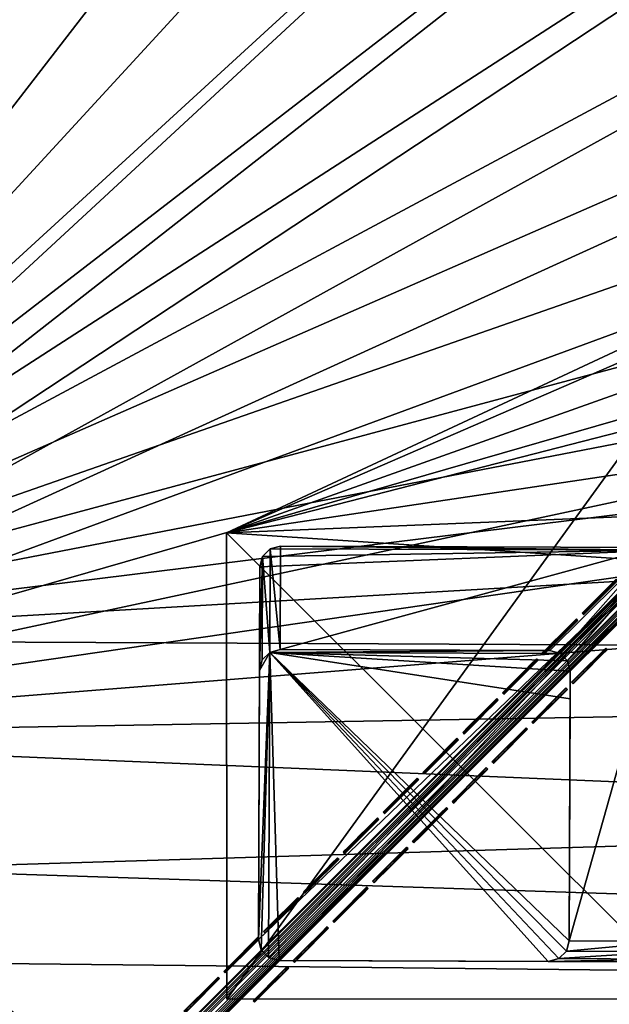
# Model space of a CAD drawing. Header units: inches. Extents: x 0 to 63.6, y -63.6 to 0.
# Tile 116 of 164: x 25.5 to 28.4, y -37.2 to -32.4. Entities that reach past the tile are written whole.
import ezdxf

# ---------------------------------------------------------------- set-up
doc = ezdxf.new("R2010")
doc.units = ezdxf.units.IN
doc.header["$LTSCALE"] = 0.03937
doc.header["$MEASUREMENT"] = 0
for name, color, linetype in [('A-FURN-3-ST', 151, 'Continuous'), ('A-FURN-3-ST-LG', 252, 'Continuous'), ('A-FURN-3-ST-LGHW', 32, 'Continuous'), ('A-FURN-3-ST-SEAM', 250, 'Continuous'), ('A-FURN-3-STITCH', 15, 'Continuous')]:
    doc.layers.add(name, color=color, linetype=linetype)

msp = doc.modelspace()

# ---------------------------------------------------------------- meshes
at = {"layer": 'A-FURN-3-ST'}
mesh = msp.add_polyface(dxfattribs=at)
corners = [(26.0828, -6.7997, 18), (26.2013, -6.541, 17.9626), (24.048, -5.9093, 18), (24.1571, -5.6465, 17.9626), (21.9827, -5.0918, 18), (22.0825, -4.8253, 17.9626), (19.8898, -4.3481, 18), (26.5247, -5.8336, 17.1854), (25.9911, -5.5505, 16.9008), (24.4551, -4.9281, 17.1854), (24.4131, -5.0298, 17.4505), (26.4791, -5.9337, 17.4505), (24.3462, -5.1913, 17.6781), (26.4064, -6.0927, 17.6781), (24.2588, -5.4016, 17.8528), (26.3117, -6.2998, 17.8528), (23.9584, -4.683, 16.9008), (22.2552, -4.3636, 17.6781), (22.1754, -4.5769, 17.8528), (25.9947, -5.5425, 5.5004), (23.9617, -4.6749, 5.5004), (24.4582, -4.9202, 5.3089), (26.5281, -5.8259, 5.3089), (26.483, -5.9244, 5.1466), (24.4167, -5.0203, 5.1466), (22.1955, -4.5214, 5), (24.3544, -5.1701, 5.0381), (24.2809, -5.3469, 5), (26.4155, -6.0719, 5.0381), (34.1974, -10.5535, 5), (20.4667, -33.8661, 5), (19.0823, -32.9604, 5), (32.2906, -9.3725, 5), (17.6579, -32.119, 5), (30.3431, -8.26, 5), (16.1964, -31.3437, 5), (28.3573, -7.2174, 5), (26.3357, -6.2459, 5), (14.7011, -30.6362, 5), (13.1748, -29.9978, 5), (11.621, -29.43, 5), (20.0821, -3.7705, 5), (17.9433, -3.0951, 5), (10.0428, -28.9338, 5), (15.7819, -2.496, 5), (8.4436, -28.5105, 5), (13.6006, -1.9742, 5), (6.8266, -28.1608, 5), (11.4021, -1.5301, 5), (5.1954, -27.8855, 5), (9.1892, -1.1643, 5), (20.8057, -33.3711, 18), (33.8683, -11.0656, 18), (19.3981, -32.4502, 18), (31.98, -9.8961, 18), (17.9498, -31.5948, 18), (30.0514, -8.7943, 18), (16.4639, -30.8066, 18), (28.0848, -7.7618, 18), (14.9434, -30.0873, 18), (13.3916, -29.4383, 18), (11.8117, -28.8611, 18), (17.7718, -3.6792, 18), (10.207, -28.3567, 18), (15.6313, -3.0859, 18), (8.581, -27.9264, 18), (13.4712, -2.569, 18), (6.9369, -27.571, 18), (11.294, -2.1292, 18), (5.2783, -27.2912, 18), (9.1026, -1.7669, 18)]
mesh.append_faces([[corners[k] for k in face] for face in [(0, 1, 2), (2, 1, 3), (2, 3, 4), (4, 3, 5), (4, 5, 6), (7, 8, 9), (7, 9, 10, 11), (11, 10, 12, 13), (13, 12, 14, 15), (15, 14, 3, 1), (8, 16, 9), (12, 17, 18, 14), (14, 18, 5, 3), (8, 19, 16), (16, 19, 20), (19, 21, 20), (22, 23, 24, 21), (25, 26, 27), (27, 26, 28), (23, 28, 26, 24), (29, 30, 31), (32, 31, 33), (34, 33, 35), (34, 35, 36), (36, 35, 37), (37, 35, 38), (37, 38, 27), (27, 38, 39), (27, 39, 25), (25, 39, 40), (25, 40, 41), (41, 40, 42), (42, 40, 43), (42, 43, 44), (44, 43, 45), (44, 45, 46), (46, 45, 47), (46, 47, 48), (48, 47, 49), (48, 49, 50), (51, 52, 53), (53, 54, 55), (55, 56, 57), (57, 56, 58), (57, 58, 0), (57, 0, 59), (59, 0, 2), (59, 2, 60), (60, 2, 4), (60, 4, 61), (61, 4, 6), (61, 6, 62), (61, 62, 63), (63, 62, 64), (63, 64, 65), (65, 64, 66), (65, 66, 67), (67, 66, 68), (67, 68, 69), (69, 68, 70)]])
mesh = msp.add_polyface(dxfattribs=at)
corners = [(31.98, -9.8961, 18), (32.1254, -9.6514, 17.9626), (30.0514, -8.7943, 18), (30.1879, -8.5447, 17.9626), (28.0848, -7.7618, 18), (28.2124, -7.5074, 17.9626), (26.0828, -6.7997, 18), (26.2013, -6.541, 17.9626), (32.5225, -8.9827, 17.1854), (31.8918, -8.5688, 16.9008), (30.5609, -7.8622, 17.1854), (30.5083, -7.9587, 17.4505), (32.4664, -9.0773, 17.4505), (30.4244, -8.1122, 17.6781), (32.3771, -9.2276, 17.6781), (30.3152, -8.312, 17.8528), (32.2608, -9.4234, 17.8528), (29.9602, -7.4945, 16.9008), (28.5609, -6.8121, 17.1854), (28.5117, -6.9104, 17.4505), (28.4334, -7.0668, 17.6781), (28.3313, -7.2704, 17.8528), (27.9926, -6.4881, 16.9008), (26.5247, -5.8336, 17.1854), (26.4791, -5.9337, 17.4505), (26.4064, -6.0927, 17.6781), (26.3117, -6.2998, 17.8528), (25.9911, -5.5505, 16.9008), (33.7895, -9.702, 5.5004), (31.8962, -8.5612, 5.5004), (29.9644, -7.4868, 5.5004), (27.9964, -6.4802, 5.5004), (25.9947, -5.5425, 5.5004), (32.5267, -8.9753, 5.3089), (30.5649, -7.8547, 5.3089), (28.5645, -6.8044, 5.3089), (26.5281, -5.8259, 5.3089), (24.4582, -4.9202, 5.3089), (32.4714, -9.0685, 5.1466), (30.5129, -7.9498, 5.1466), (28.516, -6.9013, 5.1466), (26.483, -5.9244, 5.1466), (24.2809, -5.3469, 5), (26.4155, -6.0719, 5.0381), (26.3357, -6.2459, 5), (28.4432, -7.0463, 5.0381), (28.3573, -7.2174, 5), (30.435, -8.0921, 5.0381), (30.3431, -8.26, 5), (32.3885, -9.208, 5.0381), (32.2906, -9.3725, 5), (20.4667, -33.8661, 5), (36.0611, -11.8014, 5), (21.8081, -34.8342, 5), (37.8792, -13.1147, 5), (34.1974, -10.5535, 5), (19.0823, -32.9604, 5), (17.6579, -32.119, 5), (22.1697, -34.3554, 18), (37.5144, -13.6021, 18), (35.7139, -12.3014, 18), (20.8057, -33.3711, 18), (33.8683, -11.0656, 18), (19.3981, -32.4502, 18), (17.9498, -31.5948, 18)]
mesh.append_faces([[corners[k] for k in face] for face in [(0, 1, 2), (2, 1, 3), (2, 3, 4), (4, 3, 5), (4, 5, 6), (6, 5, 7), (8, 9, 10), (8, 10, 11, 12), (12, 11, 13, 14), (14, 13, 15, 16), (16, 15, 3, 1), (9, 17, 10), (10, 17, 18), (10, 18, 19, 11), (11, 19, 20, 13), (13, 20, 21, 15), (15, 21, 5, 3), (17, 22, 18), (18, 22, 23), (18, 23, 24, 19), (19, 24, 25, 20), (20, 25, 26, 21), (21, 26, 7, 5), (22, 27, 23), (9, 28, 29), (9, 29, 17), (17, 29, 30), (17, 30, 22), (22, 30, 31), (22, 31, 27), (27, 31, 32), (29, 33, 34), (29, 34, 30), (30, 34, 35), (30, 35, 31), (31, 35, 36), (31, 36, 32), (32, 36, 37), (33, 38, 39, 34), (34, 39, 40, 35), (35, 40, 41, 36), (42, 43, 44), (44, 43, 45), (44, 45, 46), (46, 45, 47), (46, 47, 48), (48, 47, 49), (48, 49, 50), (38, 49, 47, 39), (39, 47, 45, 40), (40, 45, 43, 41), (51, 52, 53), (53, 52, 54), (52, 51, 55), (55, 56, 50), (50, 57, 48), (58, 59, 60), (58, 60, 61), (61, 60, 62), (63, 62, 0), (64, 0, 2)]])
mesh = msp.add_polyface(dxfattribs=at)
corners = [(44.2215, -19.4181, 18), (44.4228, -19.2169, 17.9626), (42.6233, -17.8756, 18), (42.8172, -17.6674, 17.9626), (40.9713, -16.3909, 18), (41.1577, -16.1759, 17.9626), (39.2676, -14.9658, 18), (39.4463, -14.7443, 17.9626), (37.5144, -13.6021, 18), (44.6103, -19.0293, 17.8528), (42.998, -17.4733, 17.8528), (44.2112, -17.8656, 16.9008), (42.595, -16.358, 16.9008), (43.3473, -17.0981, 17.1854), (41.6671, -15.5881, 17.1854), (41.5951, -15.6713, 17.4505), (43.2723, -17.1787, 17.4505), (41.4806, -15.8034, 17.6781), (43.1532, -17.3066, 17.6781), (41.3314, -15.9755, 17.8528), (40.9275, -14.9075, 16.9008), (39.9344, -14.1387, 17.1854), (39.8654, -14.2244, 17.4505), (39.7557, -14.3605, 17.6781), (39.6127, -14.5378, 17.8528), (39.2107, -13.5157, 16.9008), (44.2173, -17.8593, 5.5004), (42.6009, -16.3515, 5.5004), (40.9332, -14.9007, 5.5004), (39.2161, -13.5088, 5.5004), (43.353, -17.0919, 5.3089), (41.6726, -15.5817, 5.3089), (39.9397, -14.1321, 5.3089), (43.2792, -17.1712, 5.1466), (41.6017, -15.6636, 5.1466), (39.8716, -14.2164, 5.1466), (37.8792, -13.1147, 5), (39.7698, -14.3428, 5.0381), (39.6496, -14.4918, 5), (41.4954, -15.7862, 5.0381), (41.37, -15.9308, 5), (43.1686, -17.29, 5.0381), (43.0381, -17.4301, 5), (44.7874, -18.8522, 5.0381), (23.1039, -35.8627, 5), (44.652, -18.9876, 5), (46.2095, -20.6015, 5), (21.8081, -34.8342, 5), (47.7088, -22.2696, 5), (49.1478, -23.99, 5), (50.5249, -25.7604, 5), (51.8382, -27.5785, 5), (23.4872, -35.4011, 18), (51.3382, -27.9257, 18), (50.0376, -26.1252, 18), (48.6738, -24.372, 18), (47.2487, -22.6683, 18), (45.764, -21.0163, 18), (22.1697, -34.3554, 18)]
mesh.append_faces([[corners[k] for k in face] for face in [(0, 1, 2), (2, 1, 3), (2, 3, 4), (4, 3, 5), (4, 5, 6), (6, 5, 7), (6, 7, 8), (9, 10, 3, 1), (11, 12, 13), (13, 12, 14), (13, 14, 15, 16), (16, 15, 17, 18), (18, 17, 19, 10), (10, 19, 5, 3), (12, 20, 14), (14, 20, 21), (14, 21, 22, 15), (15, 22, 23, 17), (17, 23, 24, 19), (19, 24, 7, 5), (20, 25, 21), (11, 26, 12), (12, 26, 27), (12, 27, 20), (20, 27, 28), (20, 28, 25), (25, 28, 29), (26, 30, 27), (27, 30, 31), (27, 31, 28), (28, 31, 32), (28, 32, 29), (30, 33, 34, 31), (31, 34, 35, 32), (36, 37, 38), (38, 37, 39), (38, 39, 40), (40, 39, 41), (40, 41, 42), (42, 41, 43), (33, 41, 39, 34), (34, 39, 37, 35), (44, 42, 45), (44, 45, 46), (47, 36, 38), (38, 40, 47), (47, 40, 42), (46, 48, 44), (44, 48, 49), (44, 49, 50), (50, 51, 44), (52, 53, 54), (54, 55, 52), (52, 55, 56), (52, 56, 57), (57, 0, 52), (52, 0, 2), (52, 2, 4), (4, 6, 52), (58, 6, 8)]])
mesh = msp.add_polyface(dxfattribs=at)
corners = [(21.8081, -34.8342, 5), (43.0381, -17.4301, 5), (23.1039, -35.8627, 5), (25.7704, -37.8692, 17.9625), (27.1336, -38.8842, 18), (25.9718, -37.6679, 18), (24.5636, -36.7163, 17.9625), (24.7554, -36.506, 18), (23.3052, -35.62, 17.9625), (23.4872, -35.4011, 18), (21.9979, -34.5823, 17.9625), (22.1697, -34.3554, 18), (20.6445, -33.6057, 17.9625), (20.8057, -33.3711, 18), (20.4942, -33.8243, 17.8526), (21.8377, -34.7939, 17.8526), (23.1355, -35.8239, 17.8526), (24.3847, -36.9123, 17.8526), (25.5828, -38.0568, 17.8526), (26.7273, -39.2549, 17.8526), (26.9233, -39.0761, 17.9625), (20.3651, -34.0121, 17.6778), (21.7002, -34.9755, 17.6778), (22.9898, -35.9991, 17.6778), (24.2312, -37.0806, 17.6778), (25.4218, -38.2179, 17.6778), (21.5284, -35.2025, 17.1847), (20.7101, -34.6472, 16.9), (22.0543, -35.6561, 16.9), (22.8078, -36.218, 17.1847), (23.3495, -36.7273, 16.9), (24.0393, -37.2909, 17.1847), (24.5927, -37.8584, 16.9), (25.2204, -38.4192, 17.1847), (25.7812, -39.0469, 16.9), (25.2981, -38.3415, 17.45), (24.1134, -37.2098, 17.45), (22.878, -36.1335, 17.45), (21.5947, -35.1149, 17.45), (24.5927, -37.8584, 5.5), (23.3495, -36.7273, 5.5), (22.0543, -35.6561, 5.5), (20.7101, -34.6472, 5.5), (25.5475, -38.0921, 5), (26.5488, -39.4173, 5.0381), (25.4122, -38.2274, 5.0381), (24.3512, -36.9494, 5), (24.2223, -37.0908, 5.0381), (22.9815, -36.0098, 5.0381), (21.6926, -34.9867, 5.0381), (20.4667, -33.8661, 5), (21.5293, -35.2025, 5.3087), (22.8085, -36.2178, 5.3087), (24.0399, -37.2907, 5.3087), (25.2209, -38.4188, 5.3087), (25.7812, -39.0469, 5.5), (25.2975, -38.3421, 5.1464), (24.1129, -37.2106, 5.1464), (22.8778, -36.1345, 5.1464), (21.5947, -35.1161, 5.1464), (39.2676, -14.9658, 18)]
mesh.append_faces([[corners[k] for k in face] for face in [(0, 1, 2), (3, 4, 5), (3, 5, 6), (6, 5, 7), (6, 7, 8), (8, 7, 9), (8, 9, 10), (10, 9, 11), (10, 11, 12), (12, 11, 13), (12, 14, 15, 10), (10, 15, 16, 8), (8, 16, 17, 6), (6, 17, 18, 3), (3, 18, 19, 20), (14, 21, 22, 15), (15, 22, 23, 16), (16, 23, 24, 17), (17, 24, 25, 18), (26, 27, 28), (26, 28, 29), (29, 28, 30), (29, 30, 31), (31, 30, 32), (31, 32, 33), (33, 32, 34), (35, 25, 24, 36), (36, 24, 23, 37), (37, 23, 22, 38), (33, 35, 36, 31), (31, 36, 37, 29), (29, 37, 38, 26), (39, 34, 32), (39, 32, 40), (40, 32, 30), (40, 30, 41), (41, 30, 28), (41, 28, 42), (42, 28, 27), (43, 44, 45), (43, 45, 46), (46, 45, 47), (46, 47, 2), (2, 47, 48), (2, 48, 0), (0, 48, 49), (0, 49, 50), (42, 51, 41), (41, 51, 52), (41, 52, 40), (40, 52, 53), (40, 53, 39), (39, 53, 54), (39, 54, 55), (56, 54, 53, 57), (57, 53, 52, 58), (58, 52, 51, 59), (45, 56, 57, 47), (47, 57, 58, 48), (48, 58, 59, 49), (9, 60, 11)]])
mesh = msp.add_polyface(dxfattribs=at)
corners = [(62.1095, -52.2375, 5), (34.2097, -52.0186, 5), (33.6418, -50.4648, 5), (61.6654, -50.039, 5), (33.0034, -48.9386, 5), (61.1436, -47.8577, 5), (32.2959, -47.4432, 5), (31.5206, -45.9817, 5), (60.5445, -45.6963, 5), (30.6792, -44.5573, 5), (59.8691, -43.5576, 5), (29.7736, -43.173, 5), (28.8054, -41.8315, 5), (59.1182, -41.4441, 5), (27.7769, -40.5357, 5), (58.2927, -39.3587, 5), (26.6902, -39.2884, 5), (25.5475, -38.0921, 5), (57.3937, -37.3039, 5), (24.3512, -36.9494, 5), (23.1039, -35.8627, 5), (51.8382, -27.5785, 5), (53.0861, -29.4422, 5), (54.2671, -31.349, 5), (34.509, -51.9195, 17.9625), (34.7786, -51.8279, 18), (33.9362, -50.3518, 17.9625), (34.2013, -50.248, 18), (33.2923, -48.812, 17.9625), (33.5523, -48.6962, 18), (32.5785, -47.3033, 17.9625), (32.833, -47.1757, 18), (32.3413, -47.4223, 17.8526), (33.0499, -48.92, 17.8526), (33.6892, -50.4485, 17.8526), (34.2578, -52.0048, 17.8526), (32.8418, -49.0127, 17.6778), (33.477, -50.5316, 17.6778), (34.0421, -52.078, 17.6778), (32.5817, -49.1285, 17.1847), (33.0296, -50.2788, 16.9), (33.2119, -50.6354, 17.1847), (33.623, -51.8513, 16.9), (33.7725, -52.1696, 17.1847), (33.8765, -52.1343, 17.45), (33.3143, -50.5953, 17.45), (32.6821, -49.0838, 17.45), (33.623, -51.8513, 5.5), (33.0296, -50.2788, 5.5), (32.3628, -48.736, 5.5), (34.0285, -52.0801, 5.0381), (33.4637, -50.5345, 5.0381), (32.8287, -49.0164, 5.0381), (32.5815, -49.1265, 5.3087), (33.2117, -50.6332, 5.3087), (33.7723, -52.1672, 5.3087), (33.8749, -52.1323, 5.1464), (33.3126, -50.5937, 5.1464), (32.6805, -49.0824, 5.1464), (61.0706, -50.1684, 18), (60.5537, -48.0083, 18), (59.9604, -45.8678, 18), (32.0448, -45.6898, 18), (31.1894, -44.2415, 18), (59.2915, -43.7498, 18), (30.2686, -42.8339, 18), (58.5478, -41.6569, 18), (29.2843, -41.4699, 18), (28.2385, -40.1524, 18), (57.7303, -39.5916, 18), (27.1336, -38.8842, 18), (25.9718, -37.6679, 18), (56.8399, -37.5568, 18), (24.7554, -36.506, 18), (55.8778, -35.5548, 18), (23.4872, -35.4011, 18), (53.7435, -31.6596, 18), (52.574, -29.7713, 18), (51.3382, -27.9257, 18)]
mesh.append_faces([[corners[k] for k in face] for face in [(0, 1, 2), (3, 2, 4), (5, 4, 6), (5, 6, 7), (8, 7, 9), (10, 9, 11), (10, 11, 12), (13, 12, 14), (15, 14, 16), (15, 16, 17), (18, 17, 19), (18, 19, 20), (20, 21, 22), (20, 22, 23), (24, 25, 26), (26, 25, 27), (26, 27, 28), (28, 27, 29), (28, 29, 30), (30, 29, 31), (30, 32, 33, 28), (28, 33, 34, 26), (26, 34, 35, 24), (33, 36, 37, 34), (34, 37, 38, 35), (39, 40, 41), (41, 40, 42), (41, 42, 43), (44, 38, 37, 45), (45, 37, 36, 46), (43, 44, 45, 41), (41, 45, 46, 39), (47, 42, 48), (48, 42, 40), (48, 40, 49), (1, 50, 2), (2, 50, 51), (2, 51, 4), (4, 51, 52), (4, 52, 6), (48, 53, 54), (48, 54, 47), (47, 54, 55), (56, 55, 54, 57), (57, 54, 53, 58), (50, 56, 57, 51), (51, 57, 58, 52), (27, 59, 29), (29, 60, 31), (31, 61, 62), (62, 61, 63), (63, 64, 65), (65, 66, 67), (67, 66, 68), (68, 69, 70), (70, 69, 71), (71, 72, 73), (73, 74, 75), (76, 77, 75), (75, 77, 78)]])
mesh = msp.add_polyface(dxfattribs=at)
corners = [(56.8399, -37.5568, 18), (57.0986, -37.4383, 17.9626), (56.1322, -35.4272, 17.9626), (55.8778, -35.5548, 18), (55.0949, -33.4517, 17.9626), (54.8453, -33.5882, 18), (53.9882, -31.5142, 17.9626), (53.7435, -31.6596, 18), (52.8133, -29.6173, 17.9626), (57.5469, -37.2332, 17.6781), (56.5729, -35.2062, 17.6781), (56.3692, -35.3083, 17.8528), (57.3398, -37.328, 17.8528), (57.1516, -35.647, 16.9008), (56.1451, -33.6794, 16.9008), (56.8275, -35.0788, 17.1854), (55.7774, -33.0787, 17.1854), (55.6809, -33.1313, 17.4505), (56.7292, -35.1279, 17.4505), (55.5274, -33.2152, 17.6781), (55.3276, -33.3244, 17.8528), (55.0709, -31.7478, 16.9008), (54.6569, -31.1171, 17.1854), (54.5623, -31.1732, 17.4505), (54.412, -31.2625, 17.6781), (54.2162, -31.3788, 17.8528), (53.9302, -29.8548, 16.9008), (57.1594, -35.6432, 5.5004), (56.1528, -33.6752, 5.5004), (55.0784, -31.7434, 5.5004), (53.9377, -29.8501, 5.5004), (56.8352, -35.0751, 5.3089), (55.7849, -33.0747, 5.3089), (54.6643, -31.1129, 5.3089), (56.7383, -35.1236, 5.1466), (55.6899, -33.1267, 5.1466), (54.5711, -31.1682, 5.1466), (54.2671, -31.349, 5), (54.4316, -31.2511, 5.0381), (55.3796, -33.2965, 5), (55.5475, -33.2046, 5.0381), (56.4222, -35.2823, 5), (56.5933, -35.1964, 5.0381), (57.3937, -37.3039, 5), (62.1095, -52.2375, 5), (33.6418, -50.4648, 5), (61.6654, -50.039, 5), (33.0034, -48.9386, 5), (61.1436, -47.8577, 5), (31.5206, -45.9817, 5), (60.5445, -45.6963, 5), (30.6792, -44.5573, 5), (59.8691, -43.5576, 5), (28.8054, -41.8315, 5), (59.1182, -41.4441, 5), (27.7769, -40.5357, 5), (58.2927, -39.3587, 5), (25.5475, -38.0921, 5), (23.1039, -35.8627, 5), (34.7786, -51.8279, 18), (61.5104, -52.3456, 18), (34.2013, -50.248, 18), (61.0706, -50.1684, 18), (33.5523, -48.6962, 18), (60.5537, -48.0083, 18), (32.833, -47.1757, 18), (59.9604, -45.8678, 18), (31.1894, -44.2415, 18), (59.2915, -43.7498, 18), (30.2686, -42.8339, 18), (58.5478, -41.6569, 18), (28.2385, -40.1524, 18), (57.7303, -39.5916, 18), (25.9718, -37.6679, 18), (24.7554, -36.506, 18), (23.4872, -35.4011, 18)]
mesh.append_faces([[corners[k] for k in face] for face in [(0, 1, 2), (0, 2, 3), (3, 2, 4), (3, 4, 5), (5, 4, 6), (5, 6, 7), (7, 6, 8), (9, 10, 11, 12), (12, 11, 2, 1), (13, 14, 15), (15, 14, 16), (15, 16, 17, 18), (18, 17, 19, 10), (10, 19, 20, 11), (11, 20, 4, 2), (14, 21, 16), (16, 21, 22), (16, 22, 23, 17), (17, 23, 24, 19), (19, 24, 25, 20), (20, 25, 6, 4), (21, 26, 22), (13, 27, 28), (13, 28, 14), (14, 28, 29), (14, 29, 21), (21, 29, 30), (27, 31, 28), (28, 31, 32), (28, 32, 29), (29, 32, 33), (31, 34, 35, 32), (32, 35, 36, 33), (37, 38, 39), (39, 38, 40), (39, 40, 41), (41, 40, 42), (41, 42, 43), (34, 42, 40, 35), (35, 40, 38, 36), (44, 45, 46), (46, 47, 48), (48, 49, 50), (50, 51, 52), (52, 53, 54), (54, 55, 56), (56, 57, 43), (37, 39, 58), (58, 39, 41), (58, 41, 43), (59, 60, 61), (61, 60, 62), (63, 62, 64), (65, 64, 66), (67, 66, 68), (69, 68, 70), (71, 70, 72), (73, 72, 0), (74, 0, 3), (75, 3, 5), (75, 5, 7)]])
at = {"layer": 'A-FURN-3-ST-LG'}
mesh = msp.add_polyface(dxfattribs=at)
corners = [(28.6156, -34.9676, 4.8029), (26.7665, -34.9472, 4.8029), (28.5658, -34.9541, 4.8029), (26.7165, -34.9604, 4.8029), (26.6798, -34.9971, 4.8029), (26.6662, -35.0473, 4.8029), (26.6593, -36.8455, 4.8029), (26.6725, -36.8955, 4.8029), (26.7089, -36.9322, 4.8029), (26.7588, -36.9458, 4.8029), (28.5571, -36.9527, 4.8029), (28.6074, -36.9396, 4.8029), (28.6443, -36.9031, 4.8029), (28.6579, -36.8532, 4.8029), (28.6648, -35.0538, 4.8029), (28.6518, -35.004, 4.8029), (26.7089, -36.9322, 0.0066), (26.7588, -36.9458, 0.0066), (26.6725, -36.8955, 0.0066), (26.6593, -36.8455, 0.0066), (28.0574, -36.9508, 0.0066), (28.1077, -36.9376, 0.0066), (28.1447, -36.9012, 0.0066), (28.1583, -36.8513, 0.0066), (26.7646, -35.4469, 0.0066), (26.7146, -35.4601, 0.0066), (26.6779, -35.4968, 0.0066), (26.6643, -35.547, 0.0066), (28.0643, -35.4519, 0.0066), (28.114, -35.4653, 0.0066), (28.1502, -35.5018, 0.0066), (28.1633, -35.5516, 0.0066), (28.1628, -35.6841, 0.0066)]
mesh.append_faces([[corners[k] for k in face] for face in [(17, 9, 16), (9, 8, 16), (19, 18, 6), (18, 7, 6), (9, 17, 10), (17, 20, 10), (10, 20, 11), (20, 21, 11), (11, 21, 12), (21, 22, 12), (12, 22, 13), (22, 23, 13), (1, 24, 3), (24, 25, 3), (3, 25, 4), (25, 26, 4), (5, 4, 27), (4, 26, 27), (27, 19, 5), (19, 6, 5), (28, 24, 2), (24, 1, 2), (28, 2, 29), (2, 0, 29), (29, 0, 30), (0, 15, 30), (30, 15, 31), (15, 14, 31), (31, 14, 23), (14, 13, 23)]])
mesh.append_faces([[corners[k] for k in face] for face in [(31, 32, 25)]], dxfattribs={"vtx0": -1, "vtx1": -1})
mesh.append_faces([[corners[k] for k in face] for face in [(32, 31, 23), (32, 23, 25)]], dxfattribs={"vtx0": -1, "vtx2": -1})
mesh.append_faces([[corners[k] for k in face] for face in [(2, 1, 0), (16, 8, 18), (24, 28, 25), (23, 22, 25)]], dxfattribs={"vtx1": -1})
mesh.append_faces([[corners[k] for k in face] for face in [(1, 3, 0), (3, 4, 0), (4, 5, 0), (5, 6, 0), (6, 7, 0), (7, 8, 0), (8, 9, 0), (9, 10, 0), (10, 11, 0), (11, 12, 0), (12, 13, 0), (13, 14, 0), (28, 29, 25), (29, 30, 25), (22, 21, 25), (21, 20, 25), (20, 17, 25), (17, 16, 25), (16, 18, 25), (18, 19, 25), (19, 27, 25)]], dxfattribs={"vtx1": -1, "vtx2": -1})
mesh.append_faces([[corners[k] for k in face] for face in [(14, 15, 0), (8, 7, 18), (30, 31, 25), (27, 26, 25)]], dxfattribs={"vtx2": -1})
at = {"layer": 'A-FURN-3-ST-LGHW'}
mesh = msp.add_polyface(dxfattribs=at)
corners = [(26.5058, -34.8839, 5.0066), (28.8849, -33.8516, 5.0066), (28.5409, -33.9333, 5.0066), (29.2332, -33.9127, 5.0066), (29.5288, -34.1069, 5.0066), (29.7233, -34.4022, 5.0066), (29.7849, -34.7504, 5.0066), (29.7037, -35.0947, 5.0066), (28.7557, -37.1309, 5.0066), (26.5072, -37.1324, 5.0066), (28.5409, -33.9333, 4.7568), (28.8849, -33.8516, 4.7568), (29.2332, -33.9127, 4.7568), (29.5288, -34.1069, 4.7568), (29.7233, -34.4022, 4.7568), (29.7849, -34.7504, 4.7568), (29.7037, -35.0947, 4.7568), (26.5058, -34.8839, 4.7568), (26.5072, -37.1324, 4.7568), (28.7557, -37.1309, 4.7568)]
mesh.append_faces([[corners[k] for k in face] for face in [(1, 10, 2), (1, 11, 10), (3, 11, 1), (3, 12, 11), (4, 12, 3), (4, 13, 12), (5, 13, 4), (5, 14, 13), (6, 14, 5), (6, 15, 14), (16, 6, 7), (16, 15, 6), (19, 7, 8), (19, 16, 7), (0, 10, 17), (0, 2, 10)]])
mesh.append_faces([[corners[k] for k in face] for face in [(0, 1, 2), (11, 17, 10), (18, 8, 9), (17, 9, 0)]], dxfattribs={"vtx0": -1})
mesh.append_faces([[corners[k] for k in face] for face in [(0, 3, 1), (0, 4, 3), (0, 5, 4), (0, 6, 5), (0, 7, 6), (0, 8, 7), (11, 18, 17), (11, 19, 18), (11, 16, 19), (11, 15, 16), (11, 14, 15), (11, 13, 14)]], dxfattribs={"vtx0": -1, "vtx2": -1})
mesh.append_faces([[corners[k] for k in face] for face in [(0, 9, 8), (11, 12, 13), (18, 19, 8), (17, 18, 9)]], dxfattribs={"vtx2": -1})
at = {"layer": 'A-FURN-3-ST-SEAM'}
mesh = msp.add_polyface(dxfattribs=at)
corners = [(28.5408, -35.1695, 18), (31.0638, -32.6365, 18.0255), (28.5358, -35.1646, 18.0255), (26.0128, -37.6976, 18), (26.0078, -37.6926, 18.0255), (25.9636, -37.6484, 18.0459), (25.9884, -37.6732, 18.0472), (28.5164, -35.1451, 18.0472), (28.4916, -35.1203, 18.0459), (31.0444, -32.6171, 18.0472), (31.0196, -32.5923, 18.0459), (31.009, -32.5818, 18.0362), (28.481, -35.1098, 18.0362), (25.953, -37.6378, 18.0362), (25.7913, -37.778, 17.9835), (25.7924, -37.7838, 18.0003), (25.9457, -37.6305, 18.0217), (25.9422, -37.627, 18.0045), (28.4737, -35.1025, 18.0217), (28.4702, -35.099, 18.0045), (31.0017, -32.5744, 18.0217), (30.9983, -32.571, 18.0045), (30.9994, -32.5721, 17.9868), (28.4714, -35.1001, 17.9868), (25.9434, -37.6282, 17.9868), (25.7948, -37.7767, 17.9661), (25.994, -37.6787, 17.9563), (25.9821, -37.6669, 17.9505), (28.5101, -35.1389, 17.9505), (28.522, -35.1507, 17.9563), (31.0381, -32.6109, 17.9505), (31.05, -32.6227, 17.9563), (31.0597, -32.6325, 17.9675), (28.5317, -35.1605, 17.9675), (26.0037, -37.6885, 17.9675), (26.0103, -37.6951, 17.9826), (28.5383, -35.1671, 17.9826), (31.0688, -32.6415, 18), (31.0256, -32.5984, 17.9515), (28.4976, -35.1264, 17.9515), (25.9696, -37.6544, 17.9515), (31.0142, -32.587, 17.9588), (28.4862, -35.115, 17.9588), (31.0555, -32.6283, 18.039), (28.5275, -35.1563, 18.039), (25.9582, -37.643, 17.9588), (25.9995, -37.6843, 18.039)]
mesh.append_faces([[corners[k] for k in face] for face in [(0, 1, 2), (0, 2, 3), (3, 2, 4), (5, 6, 7, 8), (8, 7, 9, 10), (10, 11, 12, 8), (8, 12, 13, 5), (14, 15, 16, 17), (17, 16, 18, 19), (19, 18, 20, 21), (21, 22, 23, 19), (19, 23, 24, 17), (17, 24, 25, 14), (26, 27, 28, 29), (29, 28, 30, 31), (31, 32, 33, 29), (29, 33, 34, 26), (3, 35, 0), (0, 35, 36), (0, 36, 37), (38, 30, 28, 39), (39, 28, 27, 40), (23, 22, 41, 42), (42, 41, 38, 39), (12, 11, 20, 18), (2, 1, 43, 44), (44, 43, 9, 7), (35, 34, 33, 36), (40, 45, 42, 39), (45, 24, 23, 42), (16, 13, 12, 18), (6, 46, 44, 7), (46, 4, 2, 44)]])
at = {"layer": 'A-FURN-3-STITCH'}
mesh = msp.add_polymesh((7, 4), dxfattribs=at)
for k, corner in enumerate([(28.2205, -35.2711, 18.0001), (28.2224, -35.2729, 18), (28.2261, -35.2766, 18), (28.2279, -35.2785, 18.0001), (28.2477, -35.244, 18.0077), (28.2495, -35.2458, 18.0122), (28.2532, -35.2495, 18.0122), (28.255, -35.2514, 18.0077), (28.2751, -35.2165, 18.0123), (28.277, -35.2184, 18.0168), (28.2806, -35.2221, 18.0168), (28.2825, -35.2239, 18.0123), (28.3028, -35.1889, 18.0138), (28.3046, -35.1907, 18.0183), (28.3083, -35.1944, 18.0183), (28.3101, -35.1963, 18.0138), (28.3304, -35.1613, 18.0123), (28.3322, -35.1631, 18.0168), (28.3359, -35.1668, 18.0168), (28.3377, -35.1686, 18.0123), (28.3578, -35.1338, 18.0077), (28.3597, -35.1357, 18.0122), (28.3634, -35.1393, 18.0122), (28.3652, -35.1412, 18.0077), (28.385, -35.1067, 18.0001), (28.3868, -35.1085, 18.0001), (28.3905, -35.1122, 18.0001), (28.3923, -35.1141, 18.0001)]):
    mesh.set_mesh_vertex(divmod(k, 4), corner)
mesh = msp.add_polymesh((7, 4), dxfattribs=at)
for k, corner in enumerate([(28.0285, -35.4631, 18.0001), (28.0304, -35.4649, 18), (28.0341, -35.4686, 18), (28.0359, -35.4705, 18.0001), (28.0557, -35.436, 18.0077), (28.0575, -35.4378, 18.0122), (28.0612, -35.4415, 18.0122), (28.063, -35.4434, 18.0077), (28.0831, -35.4085, 18.0123), (28.085, -35.4104, 18.0168), (28.0886, -35.4141, 18.0168), (28.0905, -35.4159, 18.0123), (28.1108, -35.3809, 18.0138), (28.1126, -35.3827, 18.0183), (28.1163, -35.3864, 18.0183), (28.1181, -35.3883, 18.0138), (28.1384, -35.3533, 18.0123), (28.1402, -35.3551, 18.0168), (28.1439, -35.3588, 18.0168), (28.1457, -35.3606, 18.0123), (28.1658, -35.3258, 18.0077), (28.1677, -35.3277, 18.0122), (28.1714, -35.3313, 18.0122), (28.1732, -35.3332, 18.0077), (28.193, -35.2987, 18.0001), (28.1948, -35.3005, 18.0001), (28.1985, -35.3042, 18.0001), (28.2003, -35.3061, 18.0001)]):
    mesh.set_mesh_vertex(divmod(k, 4), corner)
mesh = msp.add_polymesh((7, 4), dxfattribs=at)
for k, corner in enumerate([(28.1697, -35.6043, 18.0001), (28.1716, -35.6061, 18), (28.1753, -35.6098, 18), (28.1771, -35.6117, 18.0001), (28.1969, -35.5772, 18.0077), (28.1987, -35.579, 18.0122), (28.2024, -35.5827, 18.0122), (28.2042, -35.5845, 18.0077), (28.2243, -35.5497, 18.0123), (28.2262, -35.5516, 18.0168), (28.2298, -35.5553, 18.0168), (28.2317, -35.5571, 18.0123), (28.2519, -35.5221, 18.0138), (28.2538, -35.5239, 18.0183), (28.2575, -35.5276, 18.0183), (28.2593, -35.5295, 18.0138), (28.2796, -35.4945, 18.0123), (28.2814, -35.4963, 18.0168), (28.2851, -35.5, 18.0168), (28.2869, -35.5018, 18.0123), (28.307, -35.467, 18.0077), (28.3089, -35.4689, 18.0122), (28.3126, -35.4725, 18.0122), (28.3144, -35.4744, 18.0077), (28.3342, -35.4399, 18.0001), (28.336, -35.4417, 18.0001), (28.3397, -35.4454, 18.0001), (28.3415, -35.4473, 18.0001)]):
    mesh.set_mesh_vertex(divmod(k, 4), corner)
mesh = msp.add_polymesh((7, 4), dxfattribs=at)
for k, corner in enumerate([(27.8365, -35.6551, 18.0001), (27.8384, -35.657, 18), (27.8421, -35.6606, 18), (27.8439, -35.6625, 18.0001), (27.8637, -35.628, 18.0077), (27.8655, -35.6298, 18.0122), (27.8692, -35.6335, 18.0122), (27.871, -35.6354, 18.0077), (27.8911, -35.6005, 18.0123), (27.893, -35.6024, 18.0168), (27.8966, -35.6061, 18.0168), (27.8985, -35.6079, 18.0123), (27.9188, -35.5729, 18.0138), (27.9206, -35.5747, 18.0183), (27.9243, -35.5784, 18.0183), (27.9261, -35.5803, 18.0138), (27.9464, -35.5453, 18.0123), (27.9482, -35.5471, 18.0168), (27.9519, -35.5508, 18.0168), (27.9537, -35.5526, 18.0123), (27.9738, -35.5178, 18.0077), (27.9757, -35.5197, 18.0122), (27.9794, -35.5233, 18.0122), (27.9812, -35.5252, 18.0077), (28.001, -35.4907, 18.0001), (28.0028, -35.4925, 18.0001), (28.0065, -35.4962, 18.0001), (28.0083, -35.4981, 18.0001)]):
    mesh.set_mesh_vertex(divmod(k, 4), corner)
mesh = msp.add_polymesh((7, 4), dxfattribs=at)
for k, corner in enumerate([(27.9777, -35.7963, 18.0001), (27.9796, -35.7981, 18), (27.9833, -35.8018, 18), (27.9851, -35.8037, 18.0001), (28.0049, -35.7692, 18.0077), (28.0067, -35.771, 18.0122), (28.0104, -35.7747, 18.0122), (28.0122, -35.7765, 18.0077), (28.0323, -35.7417, 18.0123), (28.0342, -35.7436, 18.0168), (28.0378, -35.7473, 18.0168), (28.0397, -35.7491, 18.0123), (28.0599, -35.7141, 18.0138), (28.0618, -35.7159, 18.0183), (28.0655, -35.7196, 18.0183), (28.0673, -35.7215, 18.0138), (28.0876, -35.6865, 18.0123), (28.0894, -35.6883, 18.0168), (28.0931, -35.692, 18.0168), (28.0949, -35.6938, 18.0123), (28.115, -35.659, 18.0077), (28.1169, -35.6609, 18.0122), (28.1206, -35.6645, 18.0122), (28.1224, -35.6664, 18.0077), (28.1421, -35.6319, 18.0001), (28.144, -35.6337, 18.0001), (28.1477, -35.6374, 18.0001), (28.1495, -35.6393, 18.0001)]):
    mesh.set_mesh_vertex(divmod(k, 4), corner)
mesh = msp.add_polymesh((7, 4), dxfattribs=at)
for k, corner in enumerate([(27.6445, -35.8471, 18.0001), (27.6464, -35.849, 18), (27.6501, -35.8526, 18), (27.6519, -35.8545, 18.0001), (27.6717, -35.82, 18.0077), (27.6735, -35.8218, 18.0122), (27.6772, -35.8255, 18.0122), (27.679, -35.8274, 18.0077), (27.6991, -35.7925, 18.0123), (27.701, -35.7944, 18.0168), (27.7046, -35.7981, 18.0168), (27.7065, -35.7999, 18.0123), (27.7268, -35.7649, 18.0138), (27.7286, -35.7667, 18.0183), (27.7323, -35.7704, 18.0183), (27.7341, -35.7723, 18.0138), (27.7544, -35.7373, 18.0123), (27.7562, -35.7391, 18.0168), (27.7599, -35.7428, 18.0168), (27.7617, -35.7446, 18.0123), (27.7818, -35.7098, 18.0077), (27.7837, -35.7117, 18.0122), (27.7874, -35.7153, 18.0122), (27.7892, -35.7172, 18.0077), (27.809, -35.6827, 18.0001), (27.8108, -35.6845, 18.0001), (27.8145, -35.6882, 18.0001), (27.8163, -35.6901, 18.0001)]):
    mesh.set_mesh_vertex(divmod(k, 4), corner)
mesh = msp.add_polymesh((7, 4), dxfattribs=at)
for k, corner in enumerate([(27.7857, -35.9883, 18.0001), (27.7876, -35.9901, 18), (27.7913, -35.9938, 18), (27.7931, -35.9957, 18.0001), (27.8129, -35.9612, 18.0077), (27.8147, -35.963, 18.0122), (27.8184, -35.9667, 18.0122), (27.8202, -35.9685, 18.0077), (27.8403, -35.9337, 18.0123), (27.8422, -35.9356, 18.0168), (27.8458, -35.9393, 18.0168), (27.8477, -35.9411, 18.0123), (27.8679, -35.9061, 18.0138), (27.8698, -35.9079, 18.0183), (27.8735, -35.9116, 18.0183), (27.8753, -35.9135, 18.0138), (27.8956, -35.8785, 18.0123), (27.8974, -35.8803, 18.0168), (27.9011, -35.884, 18.0168), (27.9029, -35.8858, 18.0123), (27.923, -35.851, 18.0077), (27.9249, -35.8529, 18.0122), (27.9286, -35.8565, 18.0122), (27.9304, -35.8584, 18.0077), (27.9501, -35.8239, 18.0001), (27.952, -35.8257, 18.0001), (27.9557, -35.8294, 18.0001), (27.9575, -35.8313, 18.0001)]):
    mesh.set_mesh_vertex(divmod(k, 4), corner)
mesh = msp.add_polymesh((7, 4), dxfattribs=at)
for k, corner in enumerate([(27.4525, -36.0391, 18.0001), (27.4544, -36.041, 18), (27.4581, -36.0446, 18), (27.4599, -36.0465, 18.0001), (27.4797, -36.012, 18.0077), (27.4815, -36.0138, 18.0122), (27.4852, -36.0175, 18.0122), (27.487, -36.0194, 18.0077), (27.5071, -35.9845, 18.0123), (27.509, -35.9864, 18.0168), (27.5126, -35.9901, 18.0168), (27.5145, -35.9919, 18.0123), (27.5348, -35.9569, 18.0138), (27.5366, -35.9587, 18.0183), (27.5403, -35.9624, 18.0183), (27.5421, -35.9643, 18.0138), (27.5624, -35.9293, 18.0123), (27.5642, -35.9311, 18.0168), (27.5679, -35.9348, 18.0168), (27.5697, -35.9366, 18.0123), (27.5898, -35.9018, 18.0077), (27.5917, -35.9037, 18.0122), (27.5954, -35.9073, 18.0122), (27.5972, -35.9092, 18.0077), (27.617, -35.8747, 18.0001), (27.6188, -35.8765, 18.0001), (27.6225, -35.8802, 18.0001), (27.6243, -35.8821, 18.0001)]):
    mesh.set_mesh_vertex(divmod(k, 4), corner)
mesh = msp.add_polymesh((7, 4), dxfattribs=at)
for k, corner in enumerate([(27.5937, -36.1803, 18.0001), (27.5956, -36.1821, 18), (27.5993, -36.1858, 18), (27.6011, -36.1877, 18.0001), (27.6209, -36.1532, 18.0077), (27.6227, -36.155, 18.0122), (27.6264, -36.1587, 18.0122), (27.6282, -36.1606, 18.0077), (27.6483, -36.1257, 18.0123), (27.6502, -36.1276, 18.0168), (27.6538, -36.1313, 18.0168), (27.6557, -36.1331, 18.0123), (27.6759, -36.0981, 18.0138), (27.6778, -36.0999, 18.0183), (27.6815, -36.1036, 18.0183), (27.6833, -36.1055, 18.0138), (27.7036, -36.0705, 18.0123), (27.7054, -36.0723, 18.0168), (27.7091, -36.076, 18.0168), (27.7109, -36.0778, 18.0123), (27.731, -36.043, 18.0077), (27.7329, -36.0449, 18.0122), (27.7366, -36.0485, 18.0122), (27.7384, -36.0504, 18.0077), (27.7581, -36.0159, 18.0001), (27.76, -36.0177, 18.0001), (27.7637, -36.0214, 18.0001), (27.7655, -36.0233, 18.0001)]):
    mesh.set_mesh_vertex(divmod(k, 4), corner)
mesh = msp.add_polymesh((7, 4), dxfattribs=at)
for k, corner in enumerate([(27.2605, -36.2311, 18.0001), (27.2624, -36.233, 18), (27.2661, -36.2366, 18), (27.2679, -36.2385, 18.0001), (27.2877, -36.204, 18.0077), (27.2895, -36.2058, 18.0122), (27.2932, -36.2095, 18.0122), (27.295, -36.2114, 18.0077), (27.3151, -36.1765, 18.0123), (27.317, -36.1784, 18.0168), (27.3206, -36.1821, 18.0168), (27.3225, -36.1839, 18.0123), (27.3428, -36.1489, 18.0138), (27.3446, -36.1507, 18.0183), (27.3483, -36.1544, 18.0183), (27.3501, -36.1563, 18.0138), (27.3704, -36.1213, 18.0123), (27.3722, -36.1231, 18.0168), (27.3759, -36.1268, 18.0168), (27.3777, -36.1286, 18.0123), (27.3978, -36.0938, 18.0077), (27.3997, -36.0957, 18.0122), (27.4034, -36.0993, 18.0122), (27.4052, -36.1012, 18.0077), (27.425, -36.0667, 18.0001), (27.4268, -36.0685, 18.0001), (27.4305, -36.0722, 18.0001), (27.4323, -36.0741, 18.0001)]):
    mesh.set_mesh_vertex(divmod(k, 4), corner)
mesh = msp.add_polymesh((7, 4), dxfattribs=at)
for k, corner in enumerate([(27.4017, -36.3723, 18.0001), (27.4036, -36.3741, 18), (27.4073, -36.3778, 18), (27.4091, -36.3797, 18.0001), (27.4289, -36.3452, 18.0077), (27.4307, -36.347, 18.0122), (27.4344, -36.3507, 18.0122), (27.4362, -36.3526, 18.0077), (27.4563, -36.3177, 18.0123), (27.4582, -36.3196, 18.0168), (27.4618, -36.3233, 18.0168), (27.4637, -36.3251, 18.0123), (27.4839, -36.2901, 18.0138), (27.4858, -36.2919, 18.0183), (27.4895, -36.2956, 18.0183), (27.4913, -36.2975, 18.0138), (27.5116, -36.2625, 18.0123), (27.5134, -36.2643, 18.0168), (27.5171, -36.268, 18.0168), (27.5189, -36.2698, 18.0123), (27.539, -36.235, 18.0077), (27.5409, -36.2369, 18.0122), (27.5446, -36.2405, 18.0122), (27.5464, -36.2424, 18.0077), (27.5661, -36.2079, 18.0001), (27.568, -36.2097, 18.0001), (27.5717, -36.2134, 18.0001), (27.5735, -36.2153, 18.0001)]):
    mesh.set_mesh_vertex(divmod(k, 4), corner)
mesh = msp.add_polymesh((7, 4), dxfattribs=at)
for k, corner in enumerate([(27.0685, -36.4231, 18.0001), (27.0704, -36.425, 18), (27.0741, -36.4286, 18), (27.0759, -36.4305, 18.0001), (27.0957, -36.396, 18.0077), (27.0975, -36.3978, 18.0122), (27.1012, -36.4015, 18.0122), (27.103, -36.4034, 18.0077), (27.1231, -36.3685, 18.0123), (27.125, -36.3704, 18.0168), (27.1286, -36.3741, 18.0168), (27.1305, -36.3759, 18.0123), (27.1508, -36.3409, 18.0138), (27.1526, -36.3427, 18.0183), (27.1563, -36.3464, 18.0183), (27.1581, -36.3483, 18.0138), (27.1784, -36.3133, 18.0123), (27.1802, -36.3151, 18.0168), (27.1839, -36.3188, 18.0168), (27.1857, -36.3206, 18.0123), (27.2058, -36.2858, 18.0077), (27.2077, -36.2877, 18.0122), (27.2114, -36.2913, 18.0122), (27.2132, -36.2932, 18.0077), (27.233, -36.2587, 18.0001), (27.2348, -36.2605, 18.0001), (27.2385, -36.2642, 18.0001), (27.2403, -36.2661, 18.0001)]):
    mesh.set_mesh_vertex(divmod(k, 4), corner)
mesh = msp.add_polymesh((7, 4), dxfattribs=at)
for k, corner in enumerate([(27.2097, -36.5643, 18.0001), (27.2116, -36.5661, 18), (27.2153, -36.5698, 18), (27.2171, -36.5717, 18.0001), (27.2369, -36.5372, 18.0077), (27.2387, -36.539, 18.0122), (27.2424, -36.5427, 18.0122), (27.2442, -36.5446, 18.0077), (27.2643, -36.5097, 18.0123), (27.2662, -36.5116, 18.0168), (27.2698, -36.5153, 18.0168), (27.2717, -36.5171, 18.0123), (27.2919, -36.4821, 18.0138), (27.2938, -36.4839, 18.0183), (27.2975, -36.4876, 18.0183), (27.2993, -36.4895, 18.0138), (27.3196, -36.4545, 18.0123), (27.3214, -36.4563, 18.0168), (27.3251, -36.46, 18.0168), (27.3269, -36.4618, 18.0123), (27.347, -36.427, 18.0077), (27.3489, -36.4289, 18.0122), (27.3526, -36.4325, 18.0122), (27.3544, -36.4344, 18.0077), (27.3741, -36.3999, 18.0001), (27.376, -36.4017, 18.0001), (27.3797, -36.4054, 18.0001), (27.3815, -36.4073, 18.0001)]):
    mesh.set_mesh_vertex(divmod(k, 4), corner)
mesh = msp.add_polymesh((7, 4), dxfattribs=at)
for k, corner in enumerate([(26.8765, -36.6151, 18.0001), (26.8784, -36.617, 18), (26.8821, -36.6206, 18), (26.8839, -36.6225, 18.0001), (26.9037, -36.588, 18.0077), (26.9055, -36.5898, 18.0122), (26.9092, -36.5935, 18.0122), (26.911, -36.5954, 18.0077), (26.9311, -36.5605, 18.0123), (26.933, -36.5624, 18.0168), (26.9366, -36.5661, 18.0168), (26.9385, -36.5679, 18.0123), (26.9587, -36.5329, 18.0138), (26.9606, -36.5347, 18.0183), (26.9643, -36.5384, 18.0183), (26.9661, -36.5403, 18.0138), (26.9864, -36.5053, 18.0123), (26.9882, -36.5071, 18.0168), (26.9919, -36.5108, 18.0168), (26.9937, -36.5126, 18.0123), (27.0138, -36.4778, 18.0077), (27.0157, -36.4797, 18.0122), (27.0194, -36.4833, 18.0122), (27.0212, -36.4852, 18.0077), (27.041, -36.4507, 18.0001), (27.0428, -36.4525, 18.0001), (27.0465, -36.4562, 18.0001), (27.0483, -36.4581, 18.0001)]):
    mesh.set_mesh_vertex(divmod(k, 4), corner)
mesh = msp.add_polymesh((7, 4), dxfattribs=at)
for k, corner in enumerate([(27.0177, -36.7563, 18.0001), (27.0196, -36.7581, 18), (27.0233, -36.7618, 18), (27.0251, -36.7637, 18.0001), (27.0449, -36.7292, 18.0077), (27.0467, -36.731, 18.0122), (27.0504, -36.7347, 18.0122), (27.0522, -36.7366, 18.0077), (27.0723, -36.7017, 18.0123), (27.0742, -36.7036, 18.0168), (27.0778, -36.7073, 18.0168), (27.0797, -36.7091, 18.0123), (27.0999, -36.6741, 18.0138), (27.1018, -36.6759, 18.0183), (27.1055, -36.6796, 18.0183), (27.1073, -36.6815, 18.0138), (27.1276, -36.6465, 18.0123), (27.1294, -36.6483, 18.0168), (27.1331, -36.652, 18.0168), (27.1349, -36.6538, 18.0123), (27.155, -36.619, 18.0077), (27.1569, -36.6209, 18.0122), (27.1606, -36.6245, 18.0122), (27.1624, -36.6264, 18.0077), (27.1821, -36.5919, 18.0001), (27.184, -36.5937, 18.0001), (27.1877, -36.5974, 18.0001), (27.1895, -36.5993, 18.0001)]):
    mesh.set_mesh_vertex(divmod(k, 4), corner)
mesh = msp.add_polymesh((7, 4), dxfattribs=at)
for k, corner in enumerate([(26.6845, -36.8071, 18.0001), (26.6864, -36.809, 18), (26.6901, -36.8126, 18), (26.6919, -36.8145, 18.0001), (26.7117, -36.78, 18.0077), (26.7135, -36.7818, 18.0122), (26.7172, -36.7855, 18.0122), (26.719, -36.7874, 18.0077), (26.7391, -36.7525, 18.0123), (26.741, -36.7544, 18.0168), (26.7446, -36.7581, 18.0168), (26.7465, -36.7599, 18.0123), (26.7667, -36.7249, 18.0138), (26.7686, -36.7267, 18.0183), (26.7723, -36.7304, 18.0183), (26.7741, -36.7323, 18.0138), (26.7944, -36.6973, 18.0123), (26.7962, -36.6991, 18.0168), (26.7999, -36.7028, 18.0168), (26.8017, -36.7046, 18.0123), (26.8218, -36.6698, 18.0077), (26.8237, -36.6717, 18.0122), (26.8274, -36.6753, 18.0122), (26.8292, -36.6772, 18.0077), (26.849, -36.6427, 18.0001), (26.8508, -36.6445, 18.0001), (26.8545, -36.6482, 18.0001), (26.8563, -36.6501, 18.0001)]):
    mesh.set_mesh_vertex(divmod(k, 4), corner)
mesh = msp.add_polymesh((7, 4), dxfattribs=at)
for k, corner in enumerate([(26.8257, -36.9483, 18.0001), (26.8276, -36.9501, 18), (26.8313, -36.9538, 18), (26.8331, -36.9557, 18.0001), (26.8529, -36.9212, 18.0077), (26.8547, -36.923, 18.0122), (26.8584, -36.9267, 18.0122), (26.8602, -36.9286, 18.0077), (26.8803, -36.8937, 18.0123), (26.8822, -36.8956, 18.0168), (26.8858, -36.8993, 18.0168), (26.8877, -36.9011, 18.0123), (26.9079, -36.8661, 18.0138), (26.9098, -36.8679, 18.0183), (26.9135, -36.8716, 18.0183), (26.9153, -36.8735, 18.0138), (26.9356, -36.8385, 18.0123), (26.9374, -36.8403, 18.0168), (26.9411, -36.844, 18.0168), (26.9429, -36.8458, 18.0123), (26.963, -36.811, 18.0077), (26.9649, -36.8129, 18.0122), (26.9686, -36.8165, 18.0122), (26.9704, -36.8184, 18.0077), (26.9901, -36.7839, 18.0001), (26.992, -36.7857, 18.0001), (26.9957, -36.7894, 18.0001), (26.9975, -36.7913, 18.0001)]):
    mesh.set_mesh_vertex(divmod(k, 4), corner)
mesh = msp.add_polymesh((7, 4), dxfattribs=at)
for k, corner in enumerate([(26.4925, -36.9991, 18.0001), (26.4944, -37.001, 18), (26.4981, -37.0046, 18), (26.4999, -37.0065, 18.0001), (26.5197, -36.972, 18.0077), (26.5215, -36.9738, 18.0122), (26.5252, -36.9775, 18.0122), (26.527, -36.9794, 18.0077), (26.5471, -36.9445, 18.0123), (26.549, -36.9464, 18.0168), (26.5526, -36.9501, 18.0168), (26.5545, -36.9519, 18.0123), (26.5747, -36.9169, 18.0138), (26.5766, -36.9188, 18.0183), (26.5803, -36.9224, 18.0183), (26.5821, -36.9243, 18.0138), (26.6024, -36.8893, 18.0123), (26.6042, -36.8911, 18.0168), (26.6079, -36.8948, 18.0168), (26.6097, -36.8966, 18.0123), (26.6298, -36.8618, 18.0077), (26.6317, -36.8637, 18.0122), (26.6354, -36.8673, 18.0122), (26.6372, -36.8692, 18.0077), (26.657, -36.8347, 18.0001), (26.6588, -36.8365, 18.0001), (26.6625, -36.8402, 18.0001), (26.6643, -36.8421, 18.0001)]):
    mesh.set_mesh_vertex(divmod(k, 4), corner)
mesh = msp.add_polymesh((7, 4), dxfattribs=at)
for k, corner in enumerate([(26.6337, -37.1403, 18.0001), (26.6356, -37.1421, 18), (26.6393, -37.1458, 18), (26.6411, -37.1477, 18.0001), (26.6609, -37.1132, 18.0077), (26.6627, -37.115, 18.0122), (26.6664, -37.1187, 18.0122), (26.6682, -37.1206, 18.0077), (26.6883, -37.0857, 18.0123), (26.6902, -37.0876, 18.0168), (26.6938, -37.0913, 18.0168), (26.6957, -37.0931, 18.0123), (26.7159, -37.0581, 18.0138), (26.7178, -37.0599, 18.0183), (26.7215, -37.0636, 18.0183), (26.7233, -37.0655, 18.0138), (26.7436, -37.0305, 18.0123), (26.7454, -37.0323, 18.0168), (26.7491, -37.036, 18.0168), (26.7509, -37.0378, 18.0123), (26.771, -37.003, 18.0077), (26.7729, -37.0049, 18.0122), (26.7766, -37.0085, 18.0122), (26.7784, -37.0104, 18.0077), (26.7981, -36.9759, 18.0001), (26.8, -36.9777, 18.0001), (26.8037, -36.9814, 18.0001), (26.8055, -36.9833, 18.0001)]):
    mesh.set_mesh_vertex(divmod(k, 4), corner)
mesh = msp.add_polymesh((7, 4), dxfattribs=at)
for k, corner in enumerate([(26.3005, -37.1911, 18.0001), (26.3024, -37.193, 18), (26.3061, -37.1966, 18), (26.3079, -37.1985, 18.0001), (26.3277, -37.164, 18.0077), (26.3295, -37.1658, 18.0122), (26.3332, -37.1695, 18.0122), (26.335, -37.1714, 18.0077), (26.3551, -37.1365, 18.0123), (26.357, -37.1384, 18.0168), (26.3606, -37.1421, 18.0168), (26.3625, -37.1439, 18.0123), (26.3827, -37.1089, 18.0138), (26.3846, -37.1108, 18.0183), (26.3883, -37.1144, 18.0183), (26.3901, -37.1163, 18.0138), (26.4104, -37.0813, 18.0123), (26.4122, -37.0831, 18.0168), (26.4159, -37.0868, 18.0168), (26.4177, -37.0886, 18.0123), (26.4378, -37.0538, 18.0077), (26.4397, -37.0557, 18.0122), (26.4434, -37.0593, 18.0122), (26.4452, -37.0612, 18.0077), (26.465, -37.0267, 18.0001), (26.4668, -37.0285, 18.0001), (26.4705, -37.0322, 18.0001), (26.4723, -37.0341, 18.0001)]):
    mesh.set_mesh_vertex(divmod(k, 4), corner)

doc.saveas('drawing.dxf')
